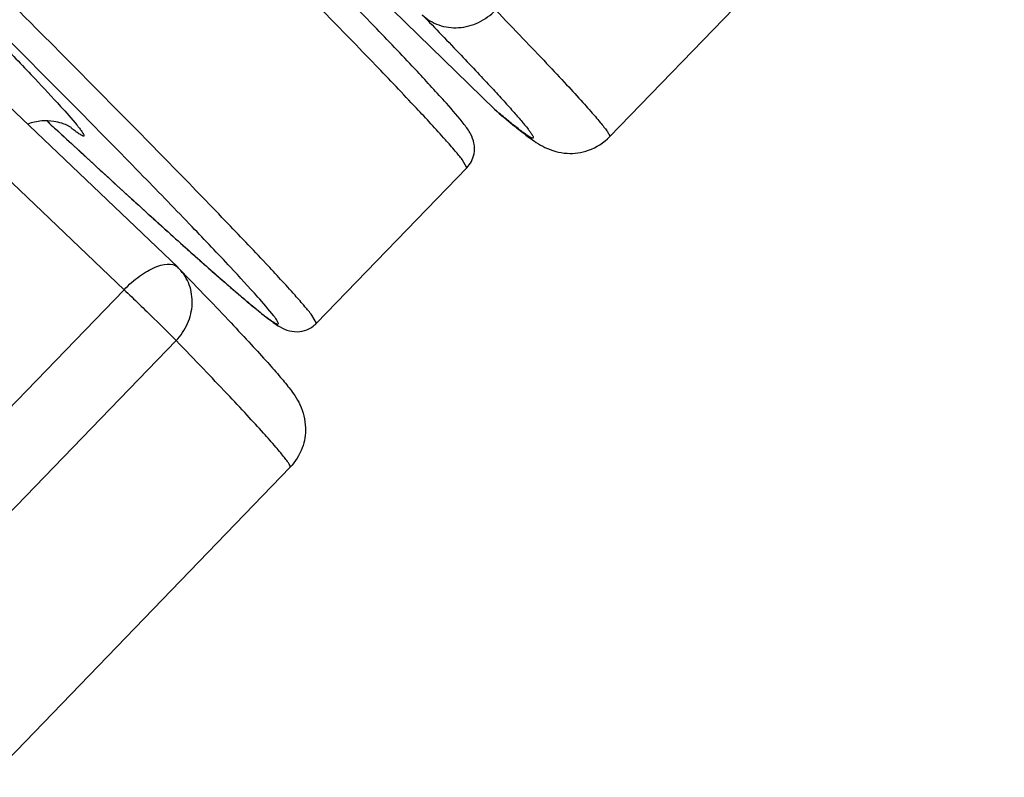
# Model space of a CAD drawing. Header units: millimetres. Extents: x 17 to 597, y 16 to 406.
# Tile 23 of 65: x 106 to 120, y 72 to 83. Entities that reach past the tile are written whole.
import ezdxf

# ---------------------------------------------------------------- set-up
doc = ezdxf.new("R2010")
doc.units = ezdxf.units.MM
doc.header["$LTSCALE"] = 32.67
doc.layers.get('0').update_dxf_attribs({"linetype": 'CONTINUOUS'})
doc.layers.add('ROUNDS', color=7, linetype='CONTINUOUS')

msp = doc.modelspace()

# ---------------------------------------------------------------- linework, layer by layer
at = {"color": 7, "linetype": 'Continuous'}
for p, q in [((120.112382, 87.399643), (114.27315, 81.362396)), ((112.159331, 80.902965), (109.934861, 78.603062)), ((103.706921, 70.437854), (109.546153, 76.475101))]:
    msp.add_line(p, q, dxfattribs=at)
at = {"color": 9, "linetype": 'Continuous'}
for p, q in [((112.159331, 80.902965), (112.091899, 81.023332)), ((109.934861, 78.603062), (109.86743, 78.723429))]:
    msp.add_line(p, q, dxfattribs=at)
msp.add_arc((108.626318, 84.467426), 3.77342, 232.0303025, 232.398627, dxfattribs=at)
at = {"color": 7, "linetype": 'Continuous'}
for points, knots in [([(112.122916, 81.542904), (112.039747, 81.651505), (111.80929, 81.913904), (111.376042, 82.383648), (110.775503, 83.012644), (110.010114, 83.800446), (109.084988, 84.740475), (107.559678, 86.276293), (105.325029, 88.501857), (102.307963, 91.479351), (98.92938, 94.789653), (95.311516, 98.3129), (91.585328, 101.92142), (87.885783, 105.484489), (84.878292, 108.364304), (82.585609, 110.548503), (80.98968, 112.063286), (79.496508, 113.47462), (78.11963, 114.769726), (76.871521, 115.936909), (75.763417, 116.965687), (74.931161, 117.731182), (74.342253, 118.267286), (73.961464, 118.611108), (73.621931, 118.914573), (73.3242, 119.177207), (73.06851, 119.398784), (72.854519, 119.579667), (72.68, 119.721439), (72.55543, 119.816274), (72.464174, 119.877231), (72.375451, 119.927125), (72.249934, 119.965972), (72.072011, 119.954671), (71.957402, 119.887709), (71.906734, 119.835323)], [0, 0, 0, 0, 0.007357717, 0.018762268, 0.034382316, 0.054128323, 0.077844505, 0.105323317, 0.170556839, 0.247484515, 0.333326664, 0.42497646, 0.519114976, 0.61233257, 0.701253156, 0.743086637, 0.782657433, 0.819607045, 0.85360115, 0.884331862, 0.911522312, 0.934931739, 0.94515381, 0.954358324, 0.962527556, 0.9696481, 0.975712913, 0.98072623, 0.984718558, 0.987807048, 0.989142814, 0.990618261, 0.993275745, 0.996079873, 1, 1, 1, 1]), ([(106.3084, 81.497883), (106.311388, 81.49587), (106.28947, 81.509779), (106.277062, 81.515641), (106.227541, 81.540676), (106.15517, 81.567051), (106.029789, 81.596971), (105.858062, 81.602163), (105.72915, 81.57427), (105.662805, 81.550184)], [0, 0, 0, 0, 0.016186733, 0.051241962, 0.116497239, 0.230169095, 0.416856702, 0.682861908, 1, 1, 1, 1]), ([(105.953628, 81.589361), (106.21147, 81.350803), (106.696176, 80.903825), (107.377206, 80.281333), (107.962513, 79.752598), (108.389991, 79.372649), (108.682686, 79.117709), (108.864056, 78.962408), (109.020771, 78.831283), (109.153876, 78.723497), (109.266918, 78.636666), (109.375332, 78.560547), (109.49861, 78.494669), (109.646883, 78.469718), (109.80407, 78.501497), (109.89476, 78.5616), (109.934861, 78.603062)], [0, 0, 0, 0, 0.203566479, 0.382093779, 0.534688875, 0.660660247, 0.71352442, 0.759626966, 0.799031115, 0.831934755, 0.858880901, 0.881608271, 0.908708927, 0.939240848, 0.966572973, 1, 1, 1, 1]), ([(112.159331, 80.902965), (112.213316, 80.958782), (112.277604, 81.083029), (112.275665, 81.266126), (112.22809, 81.38913), (112.172291, 81.476785), (112.139385, 81.521399), (112.122916, 81.542904)], [0, 0, 0, 0, 0.331205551, 0.557185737, 0.763687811, 0.884468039, 1, 1, 1, 1])]:
    msp.add_open_spline(points, degree=3, knots=knots, dxfattribs=at)
at = {"color": 9, "linetype": 'Continuous'}
for points, knots in [([(112.091899, 81.023332), (112.059093, 81.06617), (111.977004, 81.165378), (111.752924, 81.421063), (111.359908, 81.845191), (110.757019, 82.477581), (109.984967, 83.27196), (109.050897, 84.221257), (107.509625, 85.7732), (105.250891, 88.022923), (102.200546, 91.033434), (98.783713, 94.381428), (95.12366, 97.945999), (91.352424, 101.598418), (87.606116, 105.206839), (84.559104, 108.12481), (82.234868, 110.339368), (80.615719, 111.876434), (79.099873, 113.30947), (77.701049, 114.625526), (76.431916, 115.812721), (75.303966, 116.860333), (74.456057, 117.640644), (73.855522, 118.187741), (73.466874, 118.538987), (73.120255, 118.849157), (72.816451, 119.11757), (72.556197, 119.343626), (72.340014, 119.526915), (72.168719, 119.667), (72.052906, 119.755925), (71.983079, 119.804361), (71.94713, 119.825428), (71.924923, 119.836605), (71.909637, 119.838327), (71.906733, 119.835323)], [0, 0, 0, 0, 0.00289633, 0.006908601, 0.018249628, 0.033929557, 0.053809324, 0.077710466, 0.105417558, 0.171216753, 0.248834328, 0.33547003, 0.427997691, 0.523078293, 0.617280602, 0.70720511, 0.749539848, 0.789606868, 0.827043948, 0.861512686, 0.89270158, 0.92032888, 0.944145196, 0.954555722, 0.963935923, 0.972264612, 0.979523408, 0.985696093, 0.990769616, 0.994733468, 0.997581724, 0.998587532, 0.999316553, 0.999775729, 1, 1, 1, 1]), ([(109.86743, 78.723429), (109.834623, 78.766267), (109.752535, 78.865475), (109.528455, 79.121159), (109.135439, 79.545287), (108.532549, 80.177677), (107.760498, 80.972057), (106.826427, 81.921354), (105.285156, 83.473296), (103.026422, 85.723019), (99.976076, 88.733531), (96.559243, 92.081524), (92.899191, 95.646096), (89.127955, 99.298514), (85.381647, 102.906936), (82.334635, 105.824907), (80.010399, 108.039465), (78.391249, 109.57653), (76.875404, 111.009567), (75.47658, 112.325623), (74.207447, 113.512817), (73.079497, 114.56043), (72.231588, 115.34074), (71.631053, 115.887837), (71.242404, 116.239083), (70.895786, 116.549254), (70.591981, 116.817666), (70.331728, 117.043722), (70.115544, 117.227012), (69.944249, 117.367096), (69.828437, 117.456021), (69.75861, 117.504457), (69.72266, 117.525525), (69.700453, 117.536701), (69.685167, 117.538424), (69.682264, 117.53542)], [0, 0, 0, 0, 0.00289633, 0.006908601, 0.018249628, 0.033929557, 0.053809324, 0.077710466, 0.105417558, 0.171216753, 0.248834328, 0.33547003, 0.427997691, 0.523078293, 0.617280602, 0.70720511, 0.749539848, 0.789606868, 0.827043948, 0.861512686, 0.89270158, 0.92032888, 0.944145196, 0.954555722, 0.963935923, 0.972264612, 0.979523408, 0.985696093, 0.990769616, 0.994733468, 0.997581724, 0.998587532, 0.999316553, 0.999775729, 1, 1, 1, 1]), ([(109.302816, 78.712309), (109.228606, 78.809212), (109.016503, 79.050579), (108.613761, 79.488464), (108.047786, 80.08226), (107.324797, 80.827738), (106.450018, 81.717937), (105.005873, 83.174053), (102.886189, 85.287718), (100.017206, 88.122322), (96.791571, 91.286323), (93.319082, 94.671929), (89.71791, 98.163776), (86.110675, 101.642945), (82.620239, 104.990981), (79.365491, 108.093909), (76.849513, 110.475201), (75.036193, 112.178534), (73.855903, 113.280664), (72.809441, 114.250679), (71.905736, 115.080297), (71.152671, 115.762687), (70.556549, 116.291834), (70.159313, 116.633881), (69.9222, 116.825735), (69.831262, 116.894685), (69.792288, 116.921586)], [0, 0, 0, 0, 0.006660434, 0.01751355, 0.032474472, 0.05141827, 0.074184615, 0.100580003, 0.163329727, 0.23753298, 0.320664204, 0.409893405, 0.502182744, 0.594390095, 0.683376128, 0.766111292, 0.839779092, 0.872414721, 0.9018723, 0.927900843, 0.950278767, 0.968815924, 0.983355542, 0.993776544, 0.997415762, 1, 1, 1, 1]), ([(72.732053, 114.089541), (72.828468, 114.015591), (73.063045, 113.819741), (73.478054, 113.458325), (74.023924, 112.969328), (74.696424, 112.357105), (75.489837, 111.626268), (76.772039, 110.434969), (78.619596, 108.700423), (81.085386, 106.364823), (83.826093, 103.750537), (86.752572, 100.942521), (89.769624, 98.032008), (92.779153, 95.11362), (95.68332, 92.282244), (98.387763, 89.629988), (100.804594, 87.243123), (102.600088, 85.454115), (103.83376, 84.212065), (104.59088, 83.443228), (105.225432, 82.791272), (105.732612, 82.261758), (106.107933, 81.858769), (106.311674, 81.630672), (106.388897, 81.536687)], [0, 0, 0, 0, 0.007783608, 0.019565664, 0.035255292, 0.054726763, 0.077822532, 0.10435511, 0.166841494, 0.240156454, 0.321917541, 0.409467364, 0.499960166, 0.590454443, 0.678008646, 0.759776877, 0.833101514, 0.895599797, 0.922139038, 0.945241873, 0.964720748, 0.980418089, 0.992207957, 1, 1, 1, 1]), ([(105.963321, 81.580586), (105.995835, 81.550508), (106.123249, 81.43269), (106.250765, 81.314982), (106.345799, 81.227387)], [0, 0, 0, 0, 0.255234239, 1, 1, 1, 1]), ([(106.437263, 81.475997), (106.448623, 81.461164), (106.463998, 81.44049), (106.48102, 81.414245), (106.489337, 81.399751), (106.494186, 81.388393), (106.496535, 81.380111), (106.494312, 81.373283), (106.486948, 81.37218), (106.478175, 81.374644), (106.465905, 81.379854), (106.450467, 81.388307), (106.42272, 81.4054), (106.379922, 81.435324), (106.344109, 81.462288), (106.323912, 81.477839)], [0, 0, 0, 0, 0.174430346, 0.240275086, 0.292058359, 0.330141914, 0.355505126, 0.371676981, 0.389173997, 0.417048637, 0.457953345, 0.512669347, 0.581502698, 0.762015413, 1, 1, 1, 1]), ([(106.388897, 81.536687), (106.393397, 81.53121), (106.409754, 81.511169), (106.425845, 81.490907), (106.437263, 81.475997)], [0, 0, 0, 0, 0.27403291, 1, 1, 1, 1]), ([(106.345799, 81.227387), (106.608826, 80.984949), (107.096807, 80.536954), (107.684923, 80.003058), (108.097834, 79.632952), (108.362305, 79.398303), (108.596381, 79.193273), (108.799673, 79.018171), (108.971851, 78.873272), (109.096179, 78.772031), (109.180131, 78.706621), (109.230794, 78.6686), (109.273648, 78.638218), (109.308108, 78.615504), (109.335599, 78.600203), (109.353183, 78.592299), (109.369378, 78.590266), (109.372632, 78.60473), (109.36453, 78.620543), (109.351685, 78.644767), (109.329933, 78.676085), (109.312725, 78.69937), (109.302816, 78.712309)], [0, 0, 0, 0, 0.258184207, 0.478120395, 0.573296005, 0.658401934, 0.73330543, 0.797886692, 0.852052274, 0.895721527, 0.913605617, 0.928852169, 0.941461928, 0.951443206, 0.958822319, 0.963673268, 0.966301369, 0.968449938, 0.972533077, 0.979092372, 0.988236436, 1, 1, 1, 1])]:
    msp.add_open_spline(points, degree=3, knots=knots, dxfattribs=at)
at = {"layer": 'ROUNDS', "color": 7, "linetype": 'Continuous'}
for p, q in [((112.567247, 81.771517), (109.791608, 84.47636)), ((107.88191, 79.43173), (105.269583, 81.923321))]:
    msp.add_line(p, q, dxfattribs=at)
at = {"layer": 'ROUNDS', "color": 9, "linetype": 'Continuous'}
for p, q in [((112.567247, 81.771517), (112.607339, 81.735013)), ((112.569461, 81.769487), (112.567247, 81.771517)), ((107.088896, 79.100435), (104.476569, 81.592026)), ((101.249664, 73.063188), (107.088896, 79.100435)), ((102.01933, 72.310712), (107.858562, 78.347959))]:
    msp.add_line(p, q, dxfattribs=at)
at = {"layer": 'ROUNDS', "color": 7, "linetype": 'Continuous'}
for centre, start, end in [((113.125578, 82.344463), 225.7402438, 229.6241876), ((107.32976, 78.852825), 44.0744936, 46.3540752)]:
    msp.add_arc(centre, 0.8, start, end, dxfattribs=at)
at = {"layer": 'ROUNDS', "color": 9, "linetype": 'Continuous'}
msp.add_arc((125.546535, 97.029552), 20.031826, 229.6223461, 229.7932335, dxfattribs=at)
for points, knots in [([(111.50064, 83.165144), (111.569769, 83.099145), (111.741444, 82.994954), (112.04238, 82.957233), (112.342523, 83.037301), (112.513374, 83.160621), (112.585559, 83.235254)], [0, 0, 0, 0, 0.23936155, 0.485389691, 0.739960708, 1, 1, 1, 1]), ([(112.585559, 83.235254), (112.720787, 83.095586), (112.973447, 82.833515), (113.324167, 82.465471), (113.620265, 82.149899), (113.860927, 81.887732), (114.025801, 81.702167), (114.128936, 81.580634), (114.185817, 81.510383), (114.228488, 81.45475), (114.257396, 81.411051), (114.272603, 81.384757), (114.276613, 81.365977), (114.27315, 81.362396)], [0, 0, 0, 0, 0.23068155, 0.43195566, 0.603255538, 0.744145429, 0.85426391, 0.897706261, 0.933379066, 0.96128806, 0.981472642, 0.994089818, 1, 1, 1, 1]), ([(111.50064, 83.165144), (111.693026, 82.966441), (111.966316, 82.682495), (112.30846, 82.321315), (112.520248, 82.094811), (112.701202, 81.897988), (112.851047, 81.731146), (112.955849, 81.610532), (113.023658, 81.528962), (113.063127, 81.479668), (113.094735, 81.437898), (113.118437, 81.404212), (113.134529, 81.377248), (113.142939, 81.359823), (113.145422, 81.343704), (113.131153, 81.339753), (113.115007, 81.347173), (113.090457, 81.359027), (113.058495, 81.379498), (113.018369, 81.407027), (112.970386, 81.442366), (112.890055, 81.504008), (112.770316, 81.600565), (112.670324, 81.684116), (112.615032, 81.73085)], [0, 0, 0, 0, 0.266071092, 0.379120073, 0.478605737, 0.564382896, 0.636324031, 0.694332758, 0.718092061, 0.738349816, 0.755109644, 0.768383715, 0.778206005, 0.784677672, 0.78820976, 0.791091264, 0.796511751, 0.805209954, 0.817337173, 0.832942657, 0.852044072, 0.874647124, 0.930353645, 1, 1, 1, 1]), ([(107.088896, 79.100435), (107.159215, 79.173138), (107.269955, 79.271412), (107.430891, 79.376265), (107.602046, 79.465143), (107.801373, 79.508505), (107.881909, 79.431729)], [0, 0, 0, 0, 0.335787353, 0.490511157, 0.630607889, 1, 1, 1, 1]), ([(107.858562, 78.347959), (107.928966, 78.420751), (108.044103, 78.590433), (108.115109, 78.884312), (108.072828, 79.176463), (107.969374, 79.342273), (107.904507, 79.409297)], [0, 0, 0, 0, 0.260307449, 0.514492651, 0.760245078, 1, 1, 1, 1]), ([(107.088896, 79.100435), (107.238933, 78.957332), (107.496444, 78.707503), (107.753204, 78.456777), (107.858562, 78.347959)], [0, 0, 0, 0, 0.577862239, 1, 1, 1, 1]), ([(109.546153, 76.475101), (109.549615, 76.478682), (109.545606, 76.497461), (109.530399, 76.523755), (109.501491, 76.567454), (109.458821, 76.623086), (109.401941, 76.693336), (109.298808, 76.814868), (109.133935, 77.00043), (108.893276, 77.262596), (108.597176, 77.578169), (108.246453, 77.946216), (107.99379, 78.208291), (107.858562, 78.347959)], [0, 0, 0, 0, 0.005910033, 0.018526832, 0.038711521, 0.066619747, 0.102292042, 0.145733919, 0.255851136, 0.396739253, 0.568039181, 0.769317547, 1, 1, 1, 1])]:
    msp.add_open_spline(points, degree=3, knots=knots, dxfattribs=at)
at = {"layer": 'ROUNDS', "color": 7, "linetype": 'Continuous'}
for points, knots in [([(112.607339, 81.735013), (112.695699, 81.659878), (112.853374, 81.527853), (113.046261, 81.375254), (113.193623, 81.272066), (113.368655, 81.169602), (113.636029, 81.095234), (113.984586, 81.143577), (114.187298, 81.273633), (114.27315, 81.362396)], [0, 0, 0, 0, 0.181510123, 0.321832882, 0.384722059, 0.46288887, 0.638802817, 0.806748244, 1, 1, 1, 1]), ([(107.904509, 79.409299), (108.04191, 79.267386), (108.2983, 79.001402), (108.653821, 78.628054), (108.95361, 78.307972), (109.198584, 78.040209), (109.392741, 77.819784), (109.526808, 77.657381), (109.623435, 77.523054), (109.7271, 77.345283), (109.79484, 77.075828), (109.741102, 76.742961), (109.624208, 76.555803), (109.546153, 76.475101)], [0, 0, 0, 0, 0.160896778, 0.300919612, 0.419925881, 0.518111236, 0.596512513, 0.659189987, 0.689546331, 0.731202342, 0.826473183, 0.90854835, 1, 1, 1, 1])]:
    msp.add_open_spline(points, degree=3, knots=knots, dxfattribs=at)

doc.saveas('drawing.dxf')
